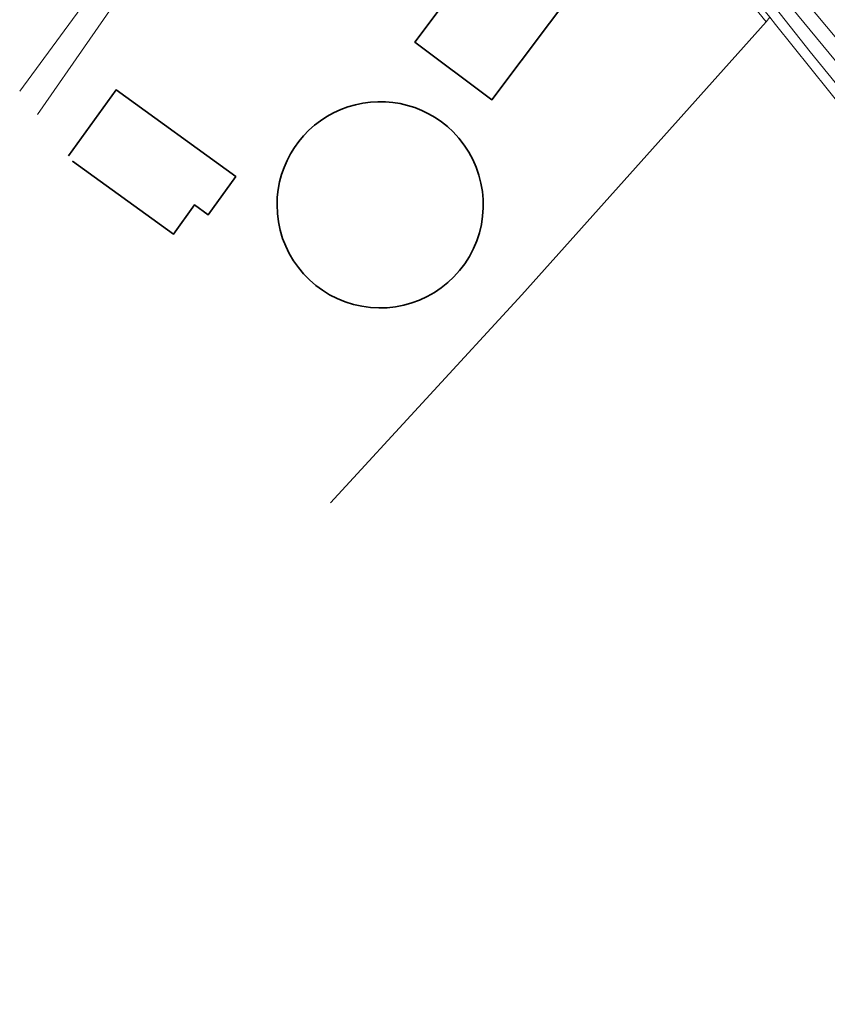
# Model space of a CAD drawing. Header units: metres. Extents: x 101608 to 104514, y 400798 to 405846.
# Tile 89 of 112: x 101900 to 102001, y 405212 to 405335. Entities that reach past the tile are written whole.
import ezdxf

# ---------------------------------------------------------------- set-up
doc = ezdxf.new("R2010")
doc.units = ezdxf.units.M
for name, color, linetype, lineweight in [('B-WE-GR-BOUWLAND-GV', 80, 'Continuous', 13), ('B-WE-GR-HOUTWAL-GV', 40, 'Continuous', 13), ('B-WE-OG-BEBOUWING-GV', 7, 'Continuous', 35), ('B-WE-OG-BEBOUWING_LOODS-GV', 7, 'Continuous', 35), ('B-WE-OG-BEBOUWING_OPSLAGTANK-GV', 7, 'Continuous', 35), ('B-WE-OG-TERREIN_ERF-GV', 7, 'Continuous', 18), ('B-WE-OG-WATER-GV', 130, 'Continuous', 18), ('B-WE-OG-WATER_SLOOT-GV', 120, 'Continuous', 18)]:
    doc.layers.add(name, color=color, linetype=linetype, lineweight=lineweight)

msp = doc.modelspace()

# ---------------------------------------------------------------- linework, layer by layer
at = {"layer": 'B-WE-GR-BOUWLAND-GV', "flags": 128}
msp.add_lwpolyline([(101899.862, 405325.791), (101947.731, 405390.947)], dxfattribs=at)
at = {"layer": 'B-WE-GR-BOUWLAND-GV'}
msp.add_lwpolyline([(102093.869, 405211.572), (102087.359, 405219.958), (102080.583, 405228.098), (102073.855, 405236.278), (102067.614, 405243.955), (102061.414, 405251.666), (102048.769, 405267.16), (102039.141, 405278.989), (102033.977, 405285.215), (102028.833, 405291.458), (102023.506, 405297.968), (102018.202, 405304.498), (102007.634, 405317.601), (101994.414, 405334.132), (101993.694, 405335.019), (101993.247, 405334.439), (101962.682, 405300.292), (101938.733, 405274.293)], dxfattribs=at)
at = {"layer": 'B-WE-GR-HOUTWAL-GV'}
msp.add_lwpolyline([(101934.828, 405370.022), (101949.391, 405388.742), (101947.731, 405390.947), (101899.862, 405325.791)], dxfattribs=at)
at = {"layer": 'B-WE-GR-HOUTWAL-GV', "flags": 128}
msp.add_lwpolyline([(101902.071, 405322.865), (101934.828, 405370.022)], dxfattribs=at)
at = {"layer": 'B-WE-OG-BEBOUWING-GV', "flags": 128}
msp.add_lwpolyline([(101959.519, 405345.52), (101949.3, 405331.915), (101958.899, 405324.704), (101969.788, 405339.2), (101972.779, 405343.21), (101961.609, 405351.56), (101959.148, 405348.29), (101960.718, 405347.12)], close=True, dxfattribs=at)
at = {"layer": 'B-WE-OG-BEBOUWING_LOODS-GV'}
msp.add_lwpolyline([(101926.91, 405315.111), (101911.925, 405325.94), (101905.981, 405317.684)], dxfattribs=at)
at = {"layer": 'B-WE-OG-BEBOUWING_LOODS-GV', "flags": 128}
msp.add_lwpolyline([(101906.469, 405317.038), (101919.105, 405307.906), (101921.733, 405311.555), (101923.446, 405310.317), (101926.91, 405315.111)], dxfattribs=at)
at = {"layer": 'B-WE-OG-BEBOUWING_OPSLAGTANK-GV'}
for points in [[(101954.065, 405320.682, 0.6682075), (101932.049, 405311.563)], [(101932.049, 405311.563, 1.496557), (101954.065, 405320.682)]]:
    msp.add_lwpolyline(points, format="xyb", dxfattribs=at)
at = {"layer": 'B-WE-OG-TERREIN_ERF-GV'}
for points in [[(101993.247, 405334.439), (101991.031, 405337.139), (101972.602, 405359.492), (101959.5, 405376.562), (101958.069, 405374.49), (101961.138, 405372.44), (101958.089, 405367.88), (101955.04, 405370), (101953.799, 405368.19), (101948.86, 405371.6), (101955.648, 405381.554), (101953.88, 405383.363), (101951.364, 405386.12), (101949.391, 405388.742), (101934.828, 405370.022), (101902.071, 405322.865)], [(101926.91, 405315.111), (101923.446, 405310.317), (101921.733, 405311.555), (101919.105, 405307.906), (101906.469, 405317.038)]]:
    msp.add_lwpolyline(points, dxfattribs=at)
at = {"layer": 'B-WE-OG-TERREIN_ERF-GV', "flags": 128}
msp.add_lwpolyline([(101959.519, 405345.52), (101960.718, 405347.12), (101959.148, 405348.29), (101961.609, 405351.56), (101972.779, 405343.21), (101969.788, 405339.2), (101958.899, 405324.704), (101949.3, 405331.915)], close=True, dxfattribs=at)
for points in [[(101938.733, 405274.293), (101962.682, 405300.292), (101993.247, 405334.439)], [(101905.981, 405317.684), (101911.925, 405325.94), (101926.91, 405315.111)]]:
    msp.add_lwpolyline(points, dxfattribs=at)
at = {"layer": 'B-WE-OG-TERREIN_ERF-GV'}
for points in [[(101932.049, 405311.563, -0.6682075), (101954.065, 405320.682)], [(101954.065, 405320.682, -1.496557), (101932.049, 405311.563)]]:
    msp.add_lwpolyline(points, format="xyb", dxfattribs=at)
at = {"layer": 'B-WE-OG-WATER-GV', "flags": 128}
msp.add_lwpolyline([(102040.882, 405281.162), (102011.521, 405318.072), (102011.398, 405318.061), (101993.99, 405339.193), (101979.203, 405357.366), (101977.093, 405360.058), (101975.914, 405359.095), (101977.922, 405357.073), (101998.744, 405330.704), (102019.008, 405305.865), (102039.799, 405280.339), (102069.827, 405243.058), (102087.965, 405221.133), (102089.088, 405222.076), (102067.345, 405248.941)], close=True, dxfattribs=at)
at = {"layer": 'B-WE-OG-WATER_SLOOT-GV', "flags": 128}
msp.add_lwpolyline([(102002.954, 405331.26), (101992.787, 405343.462), (101982.417, 405356.498), (101977.639, 405362.578), (101977.194, 405362.543), (101976.757, 405362.451), (101976.335, 405362.304), (101975.935, 405362.105), (101975.564, 405361.856), (101975.228, 405361.562), (101974.884, 405361.164), (101974.603, 405360.72), (101974.392, 405360.238), (101974.256, 405359.73), (101974.198, 405359.207), (101984.447, 405346.401), (101992.747, 405336.185), (101993.694, 405335.019), (101994.414, 405334.132), (102007.634, 405317.601)], dxfattribs=at)
msp.add_lwpolyline([(102040.882, 405281.162), (102067.345, 405248.941), (102089.088, 405222.076), (102087.965, 405221.133), (102069.827, 405243.058), (102039.799, 405280.339), (102019.008, 405305.865), (101998.744, 405330.704), (101977.922, 405357.073), (101975.914, 405359.095), (101977.093, 405360.058), (101979.203, 405357.366), (101993.99, 405339.193), (102011.398, 405318.061), (102011.521, 405318.072)], close=True, dxfattribs=at)

doc.saveas('drawing.dxf')
